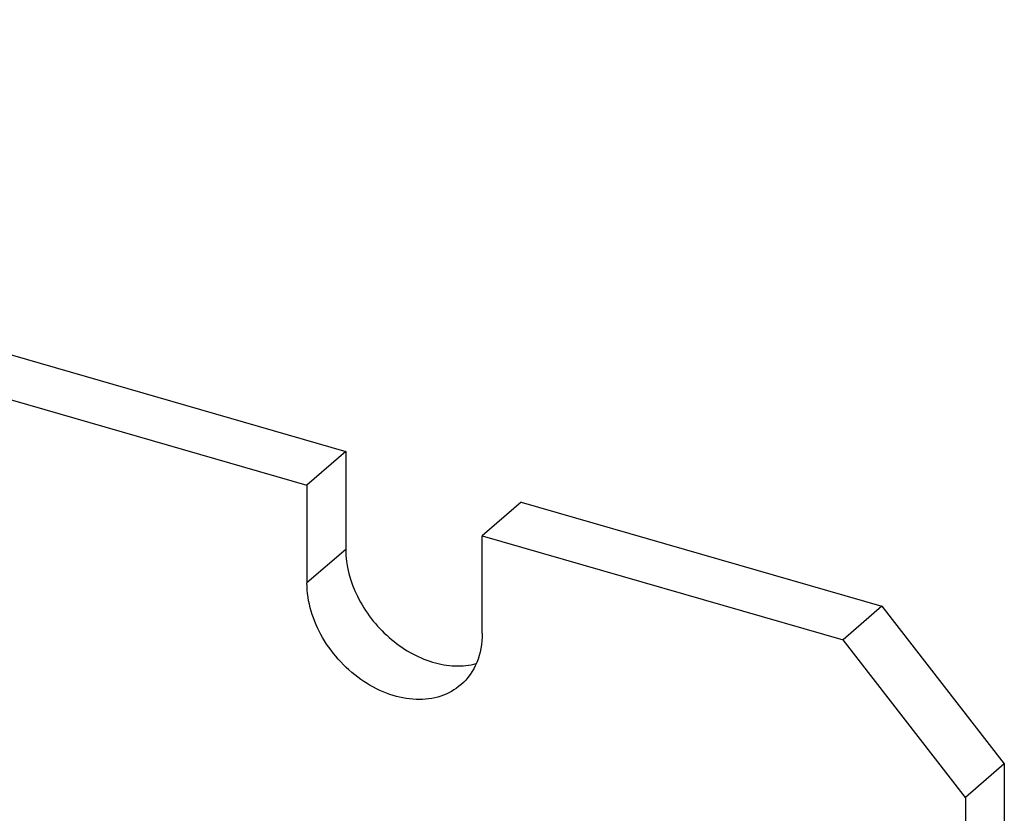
# Model space of a CAD drawing. Header units: millimetres. Extents: x 0 to 210, y 0 to 297.
# Tile 17 of 19: x 112 to 123, y 240 to 248. Entities that reach past the tile are written whole.
import ezdxf

# ---------------------------------------------------------------- set-up
doc = ezdxf.new("R2010")
doc.units = ezdxf.units.MM
doc.header["$LTSCALE"] = 19.36
doc.layers.get('0').update_dxf_attribs({"linetype": 'CONTINUOUS'})

msp = doc.modelspace()

# ---------------------------------------------------------------- linework, layer by layer
at = {"color": 7, "linetype": 'Continuous'}
for p, q in [((99.96083, 248.42146), (115.85239, 243.83396)), ((99.54833, 248.06423), (115.43989, 243.47673)), ((115.85239, 243.83396), (115.43989, 243.47673)), ((115.85239, 243.83396), (115.85239, 242.79474)), ((115.43989, 243.47673), (115.43989, 242.4375)), ((117.71435, 243.29646), (117.30185, 242.93923)), ((117.71435, 243.29646), (121.54651, 242.19021)), ((117.30185, 242.93923), (121.13401, 241.83298)), ((117.30185, 241.9), (117.30185, 242.93923)), ((121.54651, 242.19021), (121.13401, 241.83298)), ((121.54651, 242.19021), (122.84555, 240.51618)), ((122.43305, 240.15894), (121.13401, 241.83298)), ((122.84555, 240.51618), (122.43305, 240.15894)), ((122.84555, 240.51618), (122.84555, 232.89515)), ((122.43305, 240.15894), (122.43305, 232.53792))]:
    msp.add_line(p, q, dxfattribs=at)
at = {"color": 9, "linetype": 'Continuous'}
msp.add_line((115.85239, 242.79473), (115.43989, 242.4375), dxfattribs=at)
at = {"color": 7, "linetype": 'Continuous'}
for points, knots in [([(115.85239, 242.79474), (115.85239, 242.62357), (115.94989, 242.26714), (116.23097, 241.90655), (116.52676, 241.69434), (116.76597, 241.5898), (117.00763, 241.54676), (117.16588, 241.56273), (117.23846, 241.58246)], [0, 0, 0, 0, 0.24830918, 0.51541597, 0.64744356, 0.77331527, 0.89088688, 1, 1, 1, 1]), ([(117.0746, 241.35615), (117.01264, 241.30249), (116.86003, 241.21793), (116.59253, 241.18578), (116.30949, 241.24335), (116.03472, 241.38252), (115.79033, 241.59092), (115.53992, 241.92511), (115.43989, 242.23668), (115.43989, 242.4375)], [0, 0, 0, 0, 0.10468542, 0.21598144, 0.33735695, 0.46834256, 0.60543959, 0.7435137, 1, 1, 1, 1]), ([(117.30185, 241.90001), (117.30185, 241.79538), (117.26791, 241.59104), (117.14758, 241.41935), (117.0746, 241.35615)], [0, 0, 0, 0, 0.5200722, 1, 1, 1, 1])]:
    msp.add_open_spline(points, degree=3, knots=knots, dxfattribs=at)

doc.saveas('drawing.dxf')
